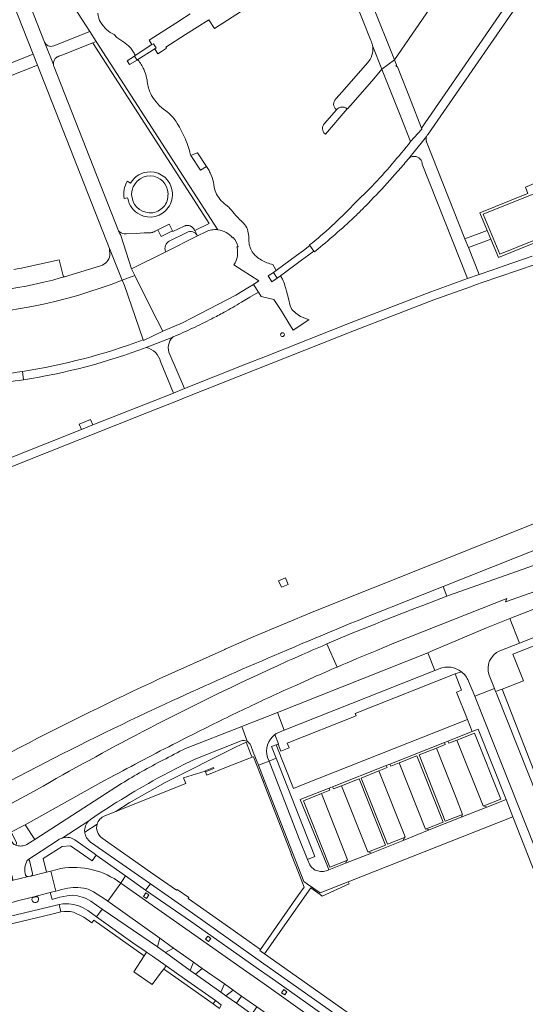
# Model space of a CAD drawing. Extents: x 152048 to 156914, y 461460 to 468786.
# Tile 100 of 256: x 154583 to 154717, y 464069 to 464331. Entities that reach past the tile are written whole.
import ezdxf

# ---------------------------------------------------------------- set-up
doc = ezdxf.new("R2010")
doc.units = 0
doc.header["$LTSCALE"] = 0.75
for name, color, linetype, lineweight in [('B-RO-VH-VERHARDING_ASFALT-GV', 251, 'CONTINUOUS', 18), ('B-RO-VH-VERHARDING_BEDRIJFSVLOERPLAAT-GV', 251, 'CONTINUOUS', 18), ('B-RO-VH-VERHARDING_BETON-GV', 251, 'CONTINUOUS', 18), ('B-RO-VH-VERHARDING_BETONSTRAATSTEEN-GV', 251, 'CONTINUOUS', 18), ('B-RO-VH-VERHARDING_STRAATBAKSTEEN-GV', 251, 'CONTINUOUS', 18), ('B-RO-VH-VERHARDING_TEGEL-GV', 251, 'CONTINUOUS', 18)]:
    doc.layers.add(name, color=color, linetype=linetype, lineweight=lineweight)

msp = doc.modelspace()

# ---------------------------------------------------------------- linework, layer by layer
at = {"layer": 'B-RO-VH-VERHARDING_ASFALT-GV'}
for points in [[(154617.913, 464324.187), (154613.489, 464321.296), (154613.46, 464321.277), (154613.255, 464321.145), (154613.97, 464320.092), (154614.151, 464320.206), (154618.669, 464323.065), (154619.05, 464323.31), (154618.3, 464324.44)], [(154690.801, 464299.762), (154687.216, 464295.316), (154686.767, 464294.76), (154686.021, 464293.837), (154686.212, 464294.013), (154686.358, 464294.126), (154686.514, 464294.226), (154686.677, 464294.311), (154686.847, 464294.383), (154687.023, 464294.439), (154687.203, 464294.479), (154687.386, 464294.504), (154687.57, 464294.513), (154687.755, 464294.506), (154687.938, 464294.483), (154688.118, 464294.443), (154688.294, 464294.389), (154688.465, 464294.319), (154688.629, 464294.235), (154688.786, 464294.137), (154688.933, 464294.025), (154689.069, 464293.901), (154689.195, 464293.766), (154689.308, 464293.62), (154689.409, 464293.466), (154689.495, 464293.302), (154689.567, 464293.132), (154689.624, 464292.957), (154689.665, 464292.777), (154689.69, 464292.594), (154689.7, 464292.41), (154701.72, 464262.036), (154704.788, 464263.116), (154701.965, 464270.273), (154701.051, 464272.592), (154690.88, 464298.38), (154690.82, 464298.517), (154690.773, 464298.659), (154690.737, 464298.804), (154690.715, 464298.951), (154690.706, 464299.101), (154690.71, 464299.25), (154690.727, 464299.398), (154690.757, 464299.545)], [(154724.58, 464274.337), (154720.193, 464284.892), (154705.915, 464279.149), (154710.329, 464268.567)], [(154637.17, 464074.732), (154639.461, 464073.079), (154641.7, 464071.503), (154645.778, 464068.633), (154648.426, 464066.769), (154652.909, 464063.514), (154666.64, 464053.787), (154670.081, 464058.746), (154668.277, 464060.018), (154661.852, 464064.675), (154647.687, 464074.711), (154641.282, 464079.248), (154626.87, 464089.356), (154609.609, 464101.51), (154606.183, 464096.667), (154619.986, 464086.852), (154623.672, 464084.198), (154628.951, 464080.491), (154631.242, 464078.839)], [(154712.289, 464034.388), (154670.39, 464064.044), (154647.647, 464080.093), (154628.652, 464093.495), (154617.484, 464101.313), (154616.233, 464099.599), (154628.158, 464091.359), (154646.468, 464078.496), (154649.003, 464076.716), (154650.77, 464075.475), (154659.324, 464069.466), (154668.388, 464062.956), (154711.031, 464032.62)]]:
    msp.add_lwpolyline(points, close=True, dxfattribs=at)
for points in [[(154718.932, 464267.983), (154711.429, 464265.401), (154708.486, 464264.388), (154704.788, 464263.116), (154701.72, 464262.036), (154691.979, 464258.546), (154670.859, 464250.396), (154648.081, 464241.367), (154643.049, 464239.372), (154626.518, 464232.819), (154623.598, 464231.662), (154616.183, 464228.722), (154602.222, 464223.17), (154599.156, 464221.95), (154570.857, 464210.695)], [(154571.779, 464208.587), (154617.032, 464226.585), (154624.471, 464229.534), (154627.413, 464230.7), (154671.697, 464248.254), (154692.781, 464256.39), (154702.568, 464259.897), (154704.134, 464260.458), (154705.632, 464260.973), (154719.741, 464265.829)], [(154623.44, 464246.5), (154623.021, 464246.28), (154616.404, 464243.755), (154616.39, 464243.749)], [(154695.279, 464180.271), (154768.137, 464209.222), (154784.843, 464215.801), (154792.51, 464218.827), (154834.525, 464235.427), (154832.07, 464241.71), (154790.038, 464225.1), (154781.207, 464221.61), (154692.871, 464186.417), (154660.885, 464173.674), (154644.803, 464166.889), (154637.385, 464163.666), (154637.26, 464163.567), (154619.803, 464155.712)], [(154620.201, 464239.999), (154623.598, 464231.662), (154626.518, 464232.819), (154622.66, 464241.91)], [(154677.612, 464163.321), (154681.705, 464165.016), (154698.683, 464171.769), (154712.148, 464177.124), (154711.851, 464176.232), (154724.371, 464180.645), (154736.696, 464184.91), (154734.142, 464191.135), (154732.775, 464190.673), (154696.977, 464177.975), (154696.278, 464177.71)], [(154684.076, 464175.82), (154695.279, 464180.271)], [(154670.862, 464167.783), (154664.387, 464165.029), (154667.106, 464158.886)], [(154667.106, 464158.886), (154664.387, 464165.029)], [(154650.354, 464161.947), (154653.757, 464163.405)], [(154654.027, 464160.493), (154651.118, 464159.156), (154650.475, 464158.852), (154644.869, 464156.295)], [(154656.094, 464154.025), (154660.88, 464156.168)], [(154740.388, 464073.703), (154740.029, 464074.609), (154731.975, 464094.954), (154730.247, 464099.318), (154720.211, 464124.666), (154715.314, 464137.187), (154709.414, 464151.832), (154709.201, 464152.377), (154708.872, 464153.221), (154703.663, 464151.184), (154704.118, 464150.02), (154735.116, 464071.882), (154736.563, 464068.191), (154736.999, 464067.079)], [(154640.224, 464146.667), (154642.783, 464147.868)], [(154624.579, 464138.876), (154626.771, 464139.989)], [(154582.988, 464137.605), (154574.439, 464133.171), (154574.138, 464133.027), (154577.714, 464127.329), (154587.38, 464132.37)], [(154576.473, 464112.798), (154579.953, 464114.797), (154580.098, 464114.869), (154584.204, 464116.986), (154605.153, 464128.694), (154606.847, 464129.532)], [(154585.508, 464125.29), (154580.693, 464122.696), (154576.58, 464120.476), (154576.122, 464120.228), (154572.863, 464118.475)], [(154644.442, 464066.701), (154640.367, 464069.576), (154637.508, 464071.592), (154636.213, 464072.544), (154629.439, 464077.352), (154628.094, 464078.303), (154621.47, 464083.06), (154619.378, 464084.563), (154604.697, 464094.615), (154603.217, 464092.517), (154613.45, 464085.228), (154615.985, 464083.491), (154616.449, 464083.188), (154618.071, 464082.127), (154621.673, 464079.564), (154626.587, 464076.068), (154634.767, 464070.29), (154636.336, 464069.181)]]:
    msp.add_lwpolyline(points, dxfattribs=at)
for points in [[(154622.66, 464241.91, -0.3220345), (154623.44, 464246.5)], [(154616.39, 464243.749, -0.2739059), (154620.201, 464239.999)], [(154696.278, 464177.71, 0.0048389), (154670.862, 464167.783)], [(154653.757, 464163.405, -0.0074311), (154684.076, 464175.82)], [(154664.387, 464165.029, 0.0032504), (154654.027, 464160.493)], [(154623.382, 464149.976, -0.0067061), (154650.354, 464161.947)], [(154667.106, 464158.886, -0.0037343), (154677.612, 464163.321)], [(154660.88, 464156.168, -0.0022421), (154667.106, 464158.886)], [(154619.803, 464155.712, 0.0118056), (154582.988, 464137.605)], [(154644.869, 464156.295, 0.0116865), (154613.543, 464140.737)], [(154642.783, 464147.868, -0.0075958), (154656.094, 464154.025)], [(154587.38, 464132.37, -0.0117175), (154623.382, 464149.976)], [(154626.771, 464139.989, -0.0038413), (154640.224, 464146.667)], [(154613.543, 464140.737, 0.009158), (154585.508, 464125.29)], [(154606.847, 464129.532, -0.0077658), (154624.579, 464138.876)]]:
    msp.add_lwpolyline(points, format="xyb", dxfattribs=at)
at = {"layer": 'B-RO-VH-VERHARDING_BEDRIJFSVLOERPLAAT-GV'}
msp.add_lwpolyline([(154651.555, 464181.791), (154652.324, 464180.066), (154654.133, 464180.814), (154653.343, 464182.539)], close=True, dxfattribs=at)
at = {"layer": 'B-RO-VH-VERHARDING_BETON-GV'}
for points in [[(154630.02, 464295.455), (154629.91, 464295.41), (154628.198, 464294.708), (154630.839, 464290.805), (154632.389, 464291.831), (154630.05, 464295.41)], [(154620.39, 464273.22), (154623.361, 464274.711), (154622.48, 464276.51), (154619.46, 464274.99)], [(154658.169, 464269.552), (154656.332, 464268.2), (154650.942, 464264.235), (154650.175, 464263.667), (154651.17, 464262.19), (154652.018, 464262.813), (154657.643, 464266.949), (154659.6, 464268.388), (154660.944, 464269.376), (154659.88, 464270.81)]]:
    msp.add_lwpolyline(points, close=True, dxfattribs=at)
for points in [[(154653.081, 464247.165, 1), (154652.081, 464247.149)], [(154652.081, 464247.149, 1), (154653.081, 464247.165)]]:
    msp.add_lwpolyline(points, format="xyb", dxfattribs=at)
at = {"layer": 'B-RO-VH-VERHARDING_BETONSTRAATSTEEN-GV'}
for points in [[(154676.538, 464323.67), (154679.016, 464317.636), (154682.301, 464320.165), (154676.27, 464335.38), (154673.052, 464343.4), (154672.959, 464343.642), (154672.956, 464343.649), (154668.55, 464355.06), (154649.8, 464402.25), (154646.262, 464400.644), (154659.999, 464365.985), (154659.991, 464365.957), (154664.75, 464353.876), (154666.474, 464349.49), (154666.483, 464349.493), (154676.08, 464325.25)], [(154591.726, 464318.874), (154591.724, 464318.889), (154589.33, 464324.88), (154575.95, 464358.75), (154575.81, 464359.103), (154573.375, 464365.214), (154573.353, 464365.25), (154570.996, 464371.18), (154567.299, 464369.765), (154586.34, 464321.632), (154587.478, 464318.752), (154606.651, 464270.062), (154606.661, 464270.036), (154610.021, 464261.627), (154613.361, 464262.872), (154612.48, 464264.632), (154609.629, 464273.54)], [(154676.27, 464335.38), (154682.301, 464320.165), (154708.7, 464358.606)], [(154628.064, 464332.331), (154625.312, 464330.567), (154625.215, 464330.52), (154618.41, 464326.13), (154617.176, 464325.334), (154617.913, 464324.187), (154618.3, 464324.44), (154619.05, 464323.31), (154618.669, 464323.065), (154619.48, 464321.72), (154620.42, 464322.34), (154621.799, 464323.237), (154621.63, 464323.5), (154626.84, 464326.84), (154633.011, 464330.796), (154634.527, 464328.43), (154641.45, 464332.94)], [(154593.992, 464321.408), (154602.163, 464324.646), (154603.05, 464325), (154601.41, 464327.69), (154591.81, 464323.84)], [(154589.33, 464324.88), (154591.724, 464318.889)], [(154592.89, 464320.97), (154593.175, 464321.083), (154593.992, 464321.408)], [(154676.81, 464315.09), (154679.016, 464317.636), (154676.538, 464323.67)], [(154675.13, 464319.34), (154668.426, 464311.667), (154666.75, 464309.75)], [(154609.19, 464274.31), (154609.01, 464274.767), (154591.809, 464318.502)], [(154666.893, 464306.924), (154667.07, 464307.071), (154667.247, 464307.218), (154667.545, 464307.396), (154667.754, 464307.485), (154667.976, 464307.551), (154668.372, 464307.605), (154668.656, 464307.596), (154668.941, 464307.547), (154669.105, 464307.498), (154669.421, 464307.36), (154669.616, 464307.24), (154669.815, 464307.118), (154671.32, 464308.795), (154676.81, 464315.09)], [(154612.192, 464287.362), (154611.349, 464287.9)], [(154610.508, 464283.32), (154611.45, 464283.522), (154611.477, 464283.352)], [(154612.507, 464284.424), (154612.51, 464284.579)], [(154622.184, 464284.568), (154622.166, 464284.104)], [(154609.01, 464274.767), (154609.19, 464274.31)], [(154609.629, 464273.54), (154612.48, 464264.632), (154621.585, 464269.191), (154621.438, 464269.569), (154621.39, 464269.791), (154621.367, 464270.023), (154621.376, 464270.369), (154621.416, 464270.596), (154621.478, 464270.818), (154621.647, 464271.183), (154621.847, 464271.467), (154622.003, 464271.636), (154622.176, 464271.787), (154622.518, 464272), (154627.19, 464274.31)], [(154623.361, 464274.711), (154620.39, 464273.22), (154619.46, 464274.99), (154618.741, 464274.611), (154618.512, 464274.494), (154618.394, 464274.444), (154618.273, 464274.398), (154618.151, 464274.357), (154618.027, 464274.322), (154617.902, 464274.292), (154617.775, 464274.267), (154617.648, 464274.247), (154617.52, 464274.233), (154617.391, 464274.224), (154617.132, 464274.221), (154615.84, 464274.161), (154613.74, 464274.064), (154611.159, 464273.946), (154610.566, 464273.937)], [(154627.19, 464274.31), (154622.518, 464272), (154622.176, 464271.787), (154622.003, 464271.636), (154621.847, 464271.467), (154621.647, 464271.183), (154621.478, 464270.818), (154621.416, 464270.596), (154621.376, 464270.369), (154621.367, 464270.023), (154621.39, 464269.791), (154621.438, 464269.569), (154621.585, 464269.191), (154629.967, 464273.387), (154629.94, 464273.44)], [(154629.94, 464273.44), (154629.967, 464273.387), (154629.31, 464274.82), (154629.15, 464275.039), (154629.091, 464275.146), (154629.026, 464275.252), (154628.954, 464275.354), (154628.876, 464275.452), (154628.793, 464275.544), (154628.704, 464275.632), (154628.61, 464275.713), (154628.511, 464275.789), (154628.408, 464275.859), (154628.301, 464275.922), (154628.19, 464275.979), (154628.076, 464276.029), (154627.959, 464276.072), (154627.84, 464276.108), (154627.719, 464276.136), (154627.596, 464276.157), (154627.472, 464276.171), (154627.347, 464276.177), (154627.223, 464276.176), (154627.099, 464276.167), (154626.975, 464276.15), (154626.853, 464276.126), (154626.732, 464276.095), (154626.614, 464276.056), (154626.499, 464276.011), (154623.45, 464274.53), (154623.361, 464274.711)], [(154610.021, 464261.627), (154606.661, 464270.036), (154606.651, 464270.062), (154606.73, 464268.22)], [(154594.3, 464262.75), (154593.27, 464267.03), (154582.814, 464264.753)], [(154604.27, 464265.47), (154594.703, 464262.56), (154594.674, 464262.562), (154593.514, 464262.214), (154591.541, 464261.671), (154589.163, 464261.071), (154586.443, 464260.458), (154584.465, 464260.071), (154582.238, 464259.685), (154580.807, 464259.458), (154578.887, 464259.178), (154576.914, 464258.916), (154575.43, 464258.738), (154572.487, 464258.44), (154570.521, 464258.269), (154570.493, 464258.261), (154562.19, 464257.84)], [(154582.814, 464264.753), (154582.065, 464264.618), (154581.228, 464264.478)], [(154570.521, 464258.269), (154572.487, 464258.44), (154575.43, 464258.738), (154576.914, 464258.916), (154578.887, 464259.178), (154580.807, 464259.458), (154582.238, 464259.685), (154584.465, 464260.071), (154586.443, 464260.458), (154589.163, 464261.071), (154591.541, 464261.671), (154593.514, 464262.214), (154594.674, 464262.562)], [(154752.025, 464184.16), (154736.937, 464180.425), (154734.246, 464179.582), (154731.564, 464178.709), (154727.901, 464177.473), (154725.518, 464176.632), (154723.23, 464175.78), (154720.958, 464174.891), (154712.968, 464171.816), (154715.506, 464165.215), (154723.872, 464168.523), (154734.924, 464172.925), (154750.192, 464178.881), (154772.189, 464187.528), (154800.453, 464198.671), (154820.371, 464206.523), (154822.432, 464207.354), (154842.048, 464214.995), (154845.366, 464216.251), (154853.862, 464219.537)], [(154792.51, 464218.827), (154784.843, 464215.801), (154768.137, 464209.222), (154695.279, 464180.271), (154696.278, 464177.71), (154696.977, 464177.975), (154732.775, 464190.673), (154734.142, 464191.135)], [(154695.279, 464180.271), (154684.076, 464175.82)], [(154696.278, 464177.71), (154695.279, 464180.271)], [(154715.506, 464165.215), (154712.968, 464171.816), (154706.775, 464169.339), (154692.312, 464163.149), (154691.192, 464162.704), (154693.055, 464158.006), (154694.17, 464158.449)], [(154664.387, 464165.029), (154670.862, 464167.783)], [(154710.34, 464163.173), (154715.506, 464165.215)], [(154653.757, 464163.405), (154650.354, 464161.947)], [(154644.869, 464156.295), (154650.475, 464158.852), (154651.118, 464159.156), (154654.027, 464160.493)], [(154702.006, 464155.179), (154703.663, 464151.184), (154708.872, 464153.221), (154707.507, 464156.725)], [(154651.226, 464146.837), (154642.216, 464143.26), (154641.763, 464143.084), (154643.164, 464139.173)], [(154651.32, 464141.444), (154653.046, 464142.143), (154651.226, 464146.837)], [(154649.008, 464133.9), (154650.887, 464134.667), (154649.651, 464137.787), (154650.882, 464138.219), (154651.395, 464138.399), (154651.559, 464138.457), (154650.567, 464140.961)], [(154644.131, 464138.067), (154644.832, 464136.271), (154646.187, 464132.799), (154649.008, 464133.9), (154648.632, 464134.862)], [(154659.821, 464106.38), (154659.243, 464107.771), (154657.052, 464113.289), (154649.008, 464133.9), (154646.187, 464132.799), (154647.795, 464128.679), (154658.224, 464101.957), (154659.211, 464101.264), (154662.595, 464098.889), (154670.048, 464101.829)], [(154648.632, 464134.862), (154649.008, 464133.9)], [(154587.38, 464132.37), (154577.714, 464127.329), (154580.693, 464122.696), (154585.508, 464125.29)], [(154670.048, 464101.829), (154713.791, 464119.098), (154711.985, 464123.739), (154706.871, 464121.673), (154700.055, 464118.979), (154700.046, 464118.975), (154691.557, 464115.608), (154684.674, 464112.86), (154676.203, 464109.464), (154669.338, 464106.788), (154664.891, 464105.007)], [(154584.914, 464107.668), (154584.904, 464107.663)], [(154586.212, 464104.08), (154585.397, 464107.465)], [(154593.74, 464105.371), (154591.023, 464104.67), (154592.404, 464099.39), (154593.974, 464099.823), (154595.591, 464100.146), (154596.955, 464100.303), (154598.246, 464100.306), (154599.816, 464100.177), (154600.999, 464099.85), (154602.376, 464099.186), (154605.297, 464097.297), (154606.183, 464096.667), (154609.609, 464101.51)], [(154584.854, 464103.23), (154585.104, 464103.224), (154585.686, 464103.364), (154585.76, 464103.382)], [(154587.153, 464097.868), (154586.362, 464097.65)]]:
    msp.add_lwpolyline(points, dxfattribs=at)
for points in [[(154591.81, 464323.84, -0.3943363), (154589.33, 464324.88)], [(154676.08, 464325.25, -0.0339186), (154676.343, 464324.571)], [(154676.343, 464324.571, -0.0434136), (154676.538, 464323.67)], [(154676.538, 464323.67, -0.2244757), (154675.13, 464319.34)], [(154591.724, 464318.889, -0.2883035), (154592.645, 464320.834)], [(154591.809, 464318.502, -0.0458172), (154591.726, 464318.874)], [(154592.645, 464320.834, -0.0398621), (154592.89, 464320.97)], [(154666.75, 464309.75, 0.4568415), (154666.893, 464306.924)], [(154617.412, 464290.395, 0.2695805), (154612.192, 464287.362)], [(154623.314, 464285.321, 0.370802), (154617.412, 464290.395)], [(154611.349, 464287.9, 0.1775386), (154610.508, 464283.32)], [(154612.51, 464284.579, -0.4063145), (154617.452, 464289.329)], [(154617.452, 464289.329, -0.4071418), (154622.184, 464284.568)], [(154622.23, 464280.897, 0.1975507), (154623.314, 464285.321)], [(154611.477, 464283.352, 0.2347111), (154614.686, 464279.042)], [(154617.206, 464279.513, -0.397294), (154612.507, 464284.424)], [(154622.166, 464284.104, -0.4260279), (154617.206, 464279.513)], [(154614.686, 464279.042, 0.3728886), (154622.23, 464280.897)], [(154610.566, 464273.937, -0.2044697), (154609.01, 464274.767)], [(154609.19, 464274.31, 0.0373641), (154609.629, 464273.54)], [(154609.629, 464273.54, -0.0373641), (154609.19, 464274.31)], [(154627.19, 464274.31, -0.4313557), (154629.94, 464273.44)], [(154629.94, 464273.44, 0.4313557), (154627.19, 464274.31)], [(154606.73, 464268.22, -0.2786861), (154604.27, 464265.47)], [(154561.2, 464252.09, 0.0898589), (154610.021, 464261.627)], [(154594.674, 464262.562, -0.1923068), (154594.3, 464262.75)], [(154670.862, 464167.783, -0.0048389), (154696.278, 464177.71)], [(154684.076, 464175.82, 0.0074311), (154653.757, 464163.405)], [(154654.027, 464160.493, -0.0032504), (154664.387, 464165.029)], [(154650.354, 464161.947, 0.0067061), (154623.382, 464149.976)], [(154707.507, 464156.725, -0.4110926), (154710.34, 464163.173)], [(154694.17, 464158.449, -0.2675109), (154700.129, 464157.633)], [(154700.129, 464157.633, -0.1299929), (154702.006, 464155.179)], [(154613.543, 464140.737, -0.0116865), (154644.869, 464156.295)], [(154623.382, 464149.976, 0.0117175), (154587.38, 464132.37)], [(154648.632, 464134.862, -0.3163284), (154650.567, 464140.961)], [(154650.567, 464140.961, 0.3163284), (154648.632, 464134.862)], [(154650.567, 464140.961, -0.0406349), (154651.32, 464141.444)], [(154585.508, 464125.29, -0.009158), (154613.543, 464140.737)], [(154643.164, 464139.173, -0.1905617), (154644.131, 464138.067)], [(154584.776, 464107.557, 0.1904578), (154584.336, 464103.577)], [(154584.904, 464107.663, 0.1202067), (154584.776, 464107.557)], [(154585.397, 464107.465, 0.4370889), (154584.914, 464107.668)], [(154609.609, 464101.51, 0.20537), (154593.74, 464105.371)], [(154660.726, 464105.353, -0.0951855), (154659.821, 464106.38)], [(154661.944, 464104.727, -0.0966642), (154660.726, 464105.353)], [(154663.435, 464104.575, -0.0952736), (154661.944, 464104.727)], [(154664.891, 464105.007, -0.0933407), (154663.435, 464104.575)], [(154584.336, 464103.577, 0.3064933), (154584.854, 464103.23)], [(154585.76, 464103.382, 0.3669083), (154586.212, 464104.08)], [(154586.362, 464097.65, 0.4765666), (154586.021, 464097.043)], [(154586.021, 464097.043, 0.3949929), (154587.173, 464096.314)], [(154587.732, 464097.495, 0.4982111), (154587.153, 464097.868)], [(154587.173, 464096.314, 0.3940298), (154587.732, 464097.495)]]:
    msp.add_lwpolyline(points, format="xyb", dxfattribs=at)
for points in [[(154586.34, 464321.632), (154563.811, 464312.688), (154563.743, 464312.662), (154562.471, 464312.172), (154562.44, 464312.16), (154539.798, 464303.28), (154540.925, 464300.397), (154563.557, 464309.392), (154563.565, 464309.395), (154564.882, 464309.877), (154564.981, 464309.911), (154587.478, 464318.752)], [(154613.97, 464320.092), (154613.255, 464321.145), (154611.34, 464319.88), (154611.98, 464318.88)], [(154684.03, 464305.03), (154686.63, 464298.47), (154689.616, 464301.751), (154689.52, 464302), (154686.77, 464309.06), (154683.11, 464318.25), (154682.7, 464318.53), (154682.865, 464318.748), (154682.84, 464318.81), (154682.301, 464320.165), (154679.016, 464317.636), (154679.441, 464316.558)], [(154650.175, 464263.667), (154648.781, 464262.751), (154649.789, 464261.148), (154651.17, 464262.19)], [(154599.156, 464221.95), (154602.222, 464223.17), (154601.619, 464224.652), (154598.552, 464223.432)], [(154651.226, 464146.837), (154653.046, 464142.143), (154693.055, 464158.006), (154691.192, 464162.704)], [(154698.903, 464139.491), (154705.93, 464121.988), (154706.059, 464121.987), (154710.611, 464123.828), (154703.63, 464141.347)], [(154696.51, 464139.23), (154695.58, 464138.862), (154695.811, 464138.278), (154693.451, 464137.351), (154698.727, 464124.161), (154700.438, 464119.744), (154700.055, 464118.979), (154706.871, 464121.673), (154706.059, 464121.987), (154705.93, 464121.988), (154698.903, 464139.491), (154696.742, 464138.643)], [(154700.438, 464119.744), (154698.727, 464124.161), (154693.451, 464137.351), (154688.851, 464135.545), (154695.832, 464117.954)], [(154649.008, 464133.9), (154657.052, 464113.289), (154659.243, 464107.771), (154661.217, 464108.589), (154650.887, 464134.667)], [(154681.091, 464133.122), (154680.162, 464132.754), (154680.398, 464132.163), (154678.205, 464131.291), (154685.178, 464113.773), (154685.016, 464113.607), (154684.674, 464112.86), (154691.557, 464115.608), (154690.777, 464115.901), (154690.592, 464115.869), (154683.553, 464133.418), (154681.327, 464132.533)], [(154683.553, 464133.418), (154690.592, 464115.869), (154690.777, 464115.901), (154695.295, 464117.693), (154688.276, 464135.297)], [(154685.016, 464113.607), (154685.178, 464113.773), (154678.205, 464131.291), (154673.484, 464129.413), (154680.502, 464111.83)], [(154668.219, 464127.366), (154675.249, 464109.781), (154675.463, 464109.818), (154679.977, 464111.619), (154672.927, 464129.229)], [(154662.902, 464125.261), (154658.148, 464123.38), (154665.185, 464105.743), (154669.667, 464107.516), (154669.866, 464107.717)], [(154665.911, 464127.108), (154664.981, 464126.74), (154665.203, 464126.172), (154662.902, 464125.261), (154669.866, 464107.717), (154669.667, 464107.516), (154669.338, 464106.788), (154676.203, 464109.464), (154675.463, 464109.818), (154675.249, 464109.781), (154668.219, 464127.366), (154666.133, 464126.54)], [(154580.686, 464102.161), (154578.941, 464101.668), (154577.78, 464101.34), (154579.237, 464095.986), (154580.402, 464096.297), (154582.171, 464096.769), (154586.21, 464097.729), (154590.885, 464098.971), (154591.257, 464099.073), (154592.404, 464099.39), (154591.023, 464104.67), (154589.871, 464104.372), (154585.76, 464103.382), (154585.686, 464103.364), (154585.104, 464103.224)], [(154619.378, 464084.563), (154621.47, 464083.06), (154623.672, 464084.198), (154619.986, 464086.852)], [(154617.975, 464074.534), (154620.487, 464077.895), (154620.563, 464077.987), (154621.043, 464078.668), (154621.673, 464079.564), (154618.071, 464082.127), (154616.449, 464083.188), (154615.832, 464082.223), (154613.088, 464077.931)], [(154639.461, 464073.079), (154637.17, 464074.732), (154636.213, 464072.544), (154637.508, 464071.592)], [(154640.367, 464069.576), (154644.442, 464066.701), (154645.778, 464068.633), (154641.7, 464071.503)]]:
    msp.add_lwpolyline(points, close=True, dxfattribs=at)
at = {"layer": 'B-RO-VH-VERHARDING_STRAATBAKSTEEN-GV'}
for points in [[(154609.889, 464101.889), (154609.609, 464101.51), (154626.87, 464089.356), (154641.282, 464079.248), (154647.687, 464074.711), (154661.852, 464064.675), (154668.277, 464060.018), (154670.081, 464058.746), (154674.167, 464055.865), (154703.719, 464035.026), (154704.909, 464034.183), (154712.396, 464028.881), (154713.699, 464030.722), (154711.031, 464032.62), (154668.388, 464062.956), (154659.324, 464069.466), (154650.77, 464075.475), (154649.003, 464076.716), (154646.468, 464078.496), (154628.158, 464091.359), (154616.233, 464099.599), (154610.922, 464103.398)], [(154615.619, 464097.99), (154616.252, 464098.903), (154617.072, 464098.348), (154616.431, 464097.452)], [(154632.957, 464086.009), (154632.14, 464086.586), (154632.718, 464087.403), (154633.534, 464086.825)], [(154628.951, 464080.491), (154628.094, 464078.303), (154629.439, 464077.352), (154631.242, 464078.839)], [(154653.17, 464071.816), (154652.353, 464072.394), (154652.931, 464073.21), (154653.747, 464072.632)]]:
    msp.add_lwpolyline(points, close=True, dxfattribs=at)
at = {"layer": 'B-RO-VH-VERHARDING_TEGEL-GV'}
for points in [[(154580.796, 464370.366), (154576.04, 464367.141), (154577.47, 464364.81), (154579.13, 464362.22), (154601.41, 464327.69), (154603.05, 464325), (154635.436, 464275.017)], [(154691.257, 464300.367), (154720.41, 464342.63), (154718.386, 464343.953), (154689.52, 464302), (154689.616, 464301.751), (154686.63, 464298.47)], [(154610.314, 464324.911), (154610.17, 464325.03), (154609.386, 464325.577), (154608.58, 464326.09), (154607.89, 464326.84)], [(154635.436, 464275.017), (154603.05, 464325), (154602.163, 464324.646), (154602.89, 464323.49), (154632.49, 464277.65), (154633.12, 464276.66), (154629.31, 464274.82), (154629.967, 464273.387), (154632.19, 464274.5)], [(154614.19, 464320.16), (154614.151, 464320.206), (154613.97, 464320.092), (154611.98, 464318.88), (154611.34, 464319.88), (154613.255, 464321.145), (154613.46, 464321.277), (154613.41, 464321.41)], [(154663.88, 464300.5), (154663.967, 464300.448), (154669.797, 464307.098), (154669.815, 464307.118), (154669.616, 464307.24), (154669.421, 464307.36), (154669.105, 464307.498), (154668.941, 464307.547), (154668.656, 464307.596), (154668.372, 464307.605), (154667.976, 464307.551), (154667.754, 464307.485), (154667.545, 464307.396), (154667.247, 464307.218), (154667.07, 464307.071), (154666.893, 464306.924), (154666.91, 464306.91), (154663.7, 464303.22)], [(154686.021, 464293.837), (154686.767, 464294.76), (154687.216, 464295.316), (154690.801, 464299.762), (154690.854, 464299.827)], [(154632.73, 464291.31), (154632.389, 464291.831), (154630.839, 464290.805), (154628.198, 464294.708), (154628.09, 464295.16)], [(154685.88, 464293.66), (154685.95, 464293.75), (154686.021, 464293.837)], [(154633.92, 464288.88), (154633.388, 464290.126)], [(154680.39, 464287.38), (154683.174, 464290.485)], [(154676.38, 464286.59), (154671.31, 464281.53)], [(154639.31, 464272.88), (154639.51, 464272.985)], [(154640.77, 464270.53), (154640.48, 464270.47)], [(154659.765, 464270.975), (154659.88, 464270.81), (154660.944, 464269.376), (154661.06, 464269.19), (154662.02, 464269.94)], [(154639.7, 464265.705), (154646.267, 464261.432), (154646.274, 464261.428), (154644.863, 464260.523), (154646.2, 464258.44), (154646.93, 464257.27), (154650.31, 464256.5), (154652.02, 464253.85), (154653.984, 464250.62), (154655.433, 464248.361), (154659.61, 464251.09), (154659.678, 464251.134), (154657.41, 464251.97), (154656.09, 464252.84), (154655.06, 464253.88), (154654.63, 464254.81), (154654.142, 464256.783), (154653.63, 464258.75), (154653.427, 464259.422)], [(154652.018, 464262.813), (154651.17, 464262.19), (154649.789, 464261.148), (154648.781, 464262.751), (154650.175, 464263.667), (154650.942, 464264.235), (154650.05, 464265.81)], [(154641.67, 464255.75), (154643.939, 464257.138), (154646.2, 464258.44), (154644.863, 464260.523), (154643.41, 464259.59), (154640.16, 464257.69), (154626.02, 464250.34), (154620.81, 464248.06), (154615.643, 464245.574), (154615.567, 464245.78)], [(154616.39, 464243.749), (154616.404, 464243.755), (154623.021, 464246.28), (154623.44, 464246.5), (154623.55, 464246.56)], [(154583.491, 464237.376), (154583.804, 464235.189)], [(154583.804, 464235.189), (154583.491, 464237.376)], [(154845.366, 464216.251), (154842.048, 464214.995), (154822.432, 464207.354), (154820.371, 464206.523), (154819.214, 464203.902), (154801.181, 464196.825), (154774.707, 464186.436), (154772.189, 464187.528), (154750.192, 464178.881), (154734.924, 464172.925), (154723.872, 464168.523), (154715.506, 464165.215), (154710.34, 464163.173)], [(154707.507, 464156.725), (154708.872, 464153.221), (154709.201, 464152.377), (154710.931, 464153.04), (154716.571, 464155.208), (154713.764, 464162.316), (154725.013, 464166.758)], [(154694.17, 464158.449), (154693.055, 464158.006), (154653.046, 464142.143), (154651.32, 464141.444)], [(154672.121, 464145.948), (154671.87, 464146.558), (154698.424, 464157.107), (154700.129, 464157.633)], [(154700.129, 464157.633), (154698.424, 464157.107), (154700.129, 464152.779), (154698.804, 464152.243), (154701.691, 464144.939), (154702.336, 464143.369), (154702.963, 464141.786)], [(154734.959, 464065.565), (154736.563, 464068.191), (154735.116, 464071.882), (154704.118, 464150.02), (154703.663, 464151.184), (154702.006, 464155.179)], [(154680.162, 464132.754), (154681.091, 464133.122), (154695.58, 464138.862), (154696.51, 464139.23), (154702.963, 464141.786), (154702.336, 464143.369), (154701.691, 464144.939), (154658.514, 464127.83), (154655.477, 464126.627), (154650.882, 464138.219), (154649.651, 464137.787), (154650.887, 464134.667), (154661.217, 464108.589), (154659.243, 464107.771), (154659.821, 464106.38)], [(154650.567, 464140.961), (154651.559, 464138.457), (154651.395, 464138.399), (154652.134, 464136.521), (154654.365, 464137.405), (154653.849, 464138.707), (154672.121, 464145.948)], [(154643.164, 464139.173), (154641.763, 464143.084), (154626.838, 464137.293)], [(154702.963, 464141.786), (154704.589, 464142.43), (154711.985, 464123.739), (154713.791, 464119.098), (154729.708, 464078.519), (154734.864, 464066.048)], [(154605.352, 464119.336), (154608.354, 464120.534), (154611.83, 464122.858), (154621.376, 464128.205), (154640.279, 464137.676), (154642.905, 464138.974), (154644.118, 464135.918), (154644.506, 464134.94), (154644.86, 464135.08), (154647.416, 464128.531), (154647.795, 464128.679), (154646.187, 464132.799), (154644.832, 464136.271), (154644.131, 464138.067)], [(154620.619, 464130), (154626.769, 464133.223), (154629.588, 464134.539), (154641.587, 464139.29)], [(154641.587, 464139.29), (154629.588, 464134.539), (154626.769, 464133.223), (154620.619, 464130)], [(154664.891, 464105.007), (154664.499, 464105.97), (154657.293, 464123.695), (154659.759, 464124.672), (154664.981, 464126.74), (154665.911, 464127.108), (154680.162, 464132.754)], [(154609.823, 464127.914), (154586.821, 464113.122), (154584.638, 464111.716), (154584.33, 464111.584), (154584.011, 464111.48), (154583.684, 464111.406), (154583.351, 464111.362), (154583.016, 464111.349), (154582.681, 464111.366), (154582.349, 464111.414), (154582.023, 464111.492), (154581.705, 464111.599), (154581.345, 464111.765), (154580.918, 464112.104), (154579.752, 464113.965), (154579.708, 464114.374), (154579.803, 464114.64), (154580.098, 464114.869), (154579.953, 464114.797), (154576.473, 464112.798), (154577.169, 464111.683)], [(154594.044, 464113.472), (154601.141, 464118.054)], [(154601.141, 464118.054), (154594.044, 464113.472)], [(154600.05, 464115.073), (154603.353, 464117.176)], [(154603.353, 464117.176), (154600.05, 464115.073)], [(154584.904, 464107.663), (154584.914, 464107.668), (154588.475, 464110.007), (154588.736, 464110.178), (154593.058, 464112.987)], [(154593.058, 464112.987), (154588.736, 464110.178), (154588.475, 464110.007), (154584.914, 464107.668)], [(154589.024, 464108.009), (154594.023, 464111.232), (154596.253, 464111.428), (154602.014, 464107.392), (154603.118, 464108.945), (154602.536, 464109.358), (154597.425, 464112.989)], [(154597.425, 464112.989), (154602.536, 464109.358), (154603.118, 464108.945), (154610.922, 464103.398), (154616.233, 464099.599), (154617.484, 464101.313)], [(154617.484, 464101.313), (154601.624, 464112.415)], [(154601.624, 464112.415), (154617.484, 464101.313), (154628.652, 464093.495), (154647.647, 464080.093)], [(154713.451, 464036.396), (154647.793, 464082.756), (154646.932, 464083.36), (154646.571, 464083.605), (154646.729, 464083.873), (154642.197, 464087.06), (154637.311, 464090.52), (154627.529, 464097.403), (154627.714, 464097.703), (154624.606, 464099.812), (154624.415, 464099.592), (154617.551, 464104.41), (154604.651, 464113.473)], [(154585.397, 464107.465), (154586.212, 464104.08)], [(154585.76, 464103.382), (154589.871, 464104.372), (154589.024, 464108.009)], [(154555.691, 464095.14), (154574.066, 464100.29), (154573.525, 464100.332), (154573.198, 464100.578), (154572.946, 464100.948), (154572.958, 464101.381), (154573.098, 464101.762), (154573.322, 464102.045), (154578.799, 464105.629), (154579.297, 464105.726), (154579.641, 464105.676), (154580.038, 464105.45), (154580.268, 464105.155), (154580.952, 464102.519), (154580.872, 464102.341), (154580.686, 464102.161), (154585.104, 464103.224)], [(154585.104, 464103.224), (154584.854, 464103.23)], [(154562.541, 464088.444), (154592.549, 464095.662), (154593.225, 464095.799), (154594.268, 464096.009), (154595.843, 464096.037), (154597.197, 464095.827), (154598.641, 464095.381), (154599.605, 464094.978), (154600.89, 464094.197), (154603.217, 464092.517), (154604.697, 464094.615), (154601.665, 464096.702), (154600.409, 464097.419), (154599.411, 464097.78), (154598.094, 464098.11), (154596.839, 464098.261), (154595.408, 464098.139), (154593.417, 464097.777), (154592.812, 464097.598), (154591.398, 464097.181), (154590.885, 464098.971), (154586.21, 464097.729), (154582.171, 464096.769)], [(154586.362, 464097.65), (154587.153, 464097.868)], [(154486.451, 464064.796), (154523.297, 464076.927), (154570.821, 464088.367), (154591.27, 464093.284), (154593.667, 464093.86), (154593.225, 464095.799), (154592.549, 464095.662), (154562.541, 464088.444), (154522.901, 464078.907), (154522.868, 464078.899), (154486.844, 464067.081)], [(154603.217, 464092.517), (154600.89, 464094.197), (154599.605, 464094.978), (154598.641, 464095.381), (154597.197, 464095.827), (154595.843, 464096.037), (154594.268, 464096.009), (154593.225, 464095.799), (154593.667, 464093.86)], [(154597.036, 464093.794), (154599.775, 464092.454), (154601.938, 464090.982), (154602.457, 464091.655), (154615.832, 464082.223), (154616.449, 464083.188), (154615.985, 464083.491), (154613.45, 464085.228), (154603.217, 464092.517)], [(154647.647, 464080.093), (154670.39, 464064.044), (154712.289, 464034.388)]]:
    msp.add_lwpolyline(points, dxfattribs=at)
for points in [[(154604.31, 464330.03, -0.1240727), (154603.561, 464332.569)], [(154605.872, 464328.179, -0.0688815), (154604.31, 464330.03)], [(154607.89, 464326.84, -0.0818823), (154605.872, 464328.179)], [(154612.11, 464323.47, 0.0330307), (154610.314, 464324.911)], [(154612.845, 464322.493, 0.050221), (154612.11, 464323.47)], [(154613.41, 464321.41, 0.0340497), (154612.845, 464322.493)], [(154615.041, 464318.944, 0.0256113), (154614.19, 464320.16)], [(154615.73, 464317.63, 0.0373867), (154615.041, 464318.944)], [(154616.74, 464313.871, 0.0770869), (154615.73, 464317.63)], [(154617.78, 464310.72, -0.0780522), (154616.74, 464313.871)], [(154621.565, 464306.588, -0.1067321), (154617.78, 464310.72)], [(154624.31, 464303.75, 0.1047802), (154621.565, 464306.588)], [(154626.564, 464299.615, 0.0401972), (154624.31, 464303.75)], [(154663.7, 464303.22, 0.438214), (154663.88, 464300.5)], [(154690.854, 464299.827, -0.1240724), (154691.257, 464300.367)], [(154628.09, 464295.16, 0.0413001), (154626.564, 464299.615)], [(154686.63, 464298.47, -0.0219552), (154676.38, 464286.59)], [(154683.174, 464290.485, 0.0086846), (154685.88, 464293.66)], [(154633.388, 464290.126, 0.0172093), (154632.73, 464291.31)], [(154634.449, 464286.35, 0.0707963), (154633.92, 464288.88)], [(154674.598, 464281.286, 0.0065624), (154680.39, 464287.38)], [(154635.03, 464284.44, -0.0708169), (154634.449, 464286.35)], [(154637.927, 464281.337, -0.0989977), (154635.03, 464284.44)], [(154638.53, 464280.78, 0.0948152), (154637.927, 464281.337)], [(154640.148, 464278.796, 0.0311111), (154638.53, 464280.78)], [(154671.31, 464281.53, -0.0342084), (154659.765, 464270.975)], [(154672.22, 464278.94, 0.0135472), (154674.598, 464281.286)], [(154642.86, 464276, 0.0319572), (154640.148, 464278.796)], [(154667.208, 464274.339, 0.0125864), (154672.22, 464278.94)], [(154632.19, 464274.5, -0.1414476), (154635.436, 464275.017)], [(154635.436, 464275.017, -0.1938269), (154639.31, 464272.88)], [(154643.627, 464272.358, 0.1430687), (154642.86, 464276)], [(154662.02, 464269.94, 0.0074157), (154667.208, 464274.339)], [(154639.51, 464272.985, -0.1408408), (154640.77, 464270.53)], [(154644.56, 464269.16, -0.1397404), (154643.627, 464272.358)], [(154640.48, 464270.47, -0.2107248), (154639.7, 464265.705)], [(154646.974, 464266.943, -0.0947989), (154644.56, 464269.16)], [(154650.05, 464265.81, -0.088693), (154646.974, 464266.943)], [(154652.576, 464261.915, 0.0330874), (154652.018, 464262.813)], [(154652.98, 464261.06, 0.0260042), (154652.576, 464261.915)], [(154653.427, 464259.422, 0.0188542), (154652.98, 464261.06)], [(154637.051, 464253.108, 0.0125405), (154641.67, 464255.75)], [(154628.715, 464248.883, 0.0071854), (154633.8, 464251.38)], [(154633.8, 464251.38, 0.0134849), (154637.051, 464253.108)], [(154623.55, 464246.56, 0.0048226), (154628.715, 464248.883)], [(154615.567, 464245.78, -0.049946), (154583.491, 464237.376)], [(154583.804, 464235.189, 0.0510715), (154616.39, 464243.749)], [(154583.491, 464237.376, -0.033966), (154561, 464235.38)], [(154565.95, 464233.38, 0.0271696), (154583.804, 464235.189)], [(154710.34, 464163.173, 0.4110926), (154707.507, 464156.725)], [(154700.129, 464157.633, 0.2675109), (154694.17, 464158.449)], [(154702.006, 464155.179, 0.1299929), (154700.129, 464157.633)], [(154651.32, 464141.444, 0.0406349), (154650.567, 464140.961)], [(154641.587, 464139.29, -0.2047743), (154643.164, 464139.173)], [(154643.164, 464139.173, 0.2047743), (154641.587, 464139.29)], [(154644.131, 464138.067, 0.1905617), (154643.164, 464139.173)], [(154626.838, 464137.293, 0.0050093), (154620.824, 464134.147)], [(154620.824, 464134.147, 0.0224936), (154609.823, 464127.914)], [(154601.611, 464118.44, -0.0244064), (154620.619, 464130)], [(154620.619, 464130, 0.0244064), (154601.611, 464118.44)], [(154600.05, 464115.073, -0.2284213), (154601.141, 464118.054)], [(154601.141, 464118.054, 0.2284213), (154600.05, 464115.073)], [(154601.141, 464118.054, -0.0421091), (154601.611, 464118.44)], [(154601.611, 464118.44, 0.0421091), (154601.141, 464118.054)], [(154603.353, 464117.176, -0.2320236), (154605.352, 464119.336)], [(154601.624, 464112.415, -0.2220732), (154600.05, 464115.073)], [(154600.05, 464115.073, 0.2220732), (154601.624, 464112.415)], [(154604.651, 464113.473, -0.3245736), (154603.353, 464117.176)], [(154593.058, 464112.987, -0.071637), (154594.044, 464113.472)], [(154594.044, 464113.472, 0.071637), (154593.058, 464112.987)], [(154597.095, 464113.19, 0.2078127), (154594.044, 464113.472)], [(154594.044, 464113.472, -0.2078127), (154597.095, 464113.19)], [(154597.425, 464112.989, 0.0279704), (154597.095, 464113.19)], [(154597.095, 464113.19, -0.0279704), (154597.425, 464112.989)], [(154584.336, 464103.577, -0.1904578), (154584.776, 464107.557)], [(154584.776, 464107.557, -0.1202067), (154584.904, 464107.663)], [(154584.914, 464107.668, -0.4370889), (154585.397, 464107.465)], [(154659.821, 464106.38, 0.0951855), (154660.726, 464105.353)], [(154660.726, 464105.353, 0.0966642), (154661.944, 464104.727)], [(154661.944, 464104.727, 0.0952736), (154663.435, 464104.575)], [(154663.435, 464104.575, 0.0933407), (154664.891, 464105.007)], [(154584.854, 464103.23, -0.3064933), (154584.336, 464103.577)], [(154586.212, 464104.08, -0.3669083), (154585.76, 464103.382)], [(154586.021, 464097.043, -0.4765666), (154586.362, 464097.65)], [(154587.173, 464096.314, -0.3949929), (154586.021, 464097.043)], [(154587.153, 464097.868, -0.4982111), (154587.732, 464097.495)], [(154587.732, 464097.495, -0.3940298), (154587.173, 464096.314)], [(154593.667, 464093.86, -0.0938011), (154597.036, 464093.794)]]:
    msp.add_lwpolyline(points, format="xyb", dxfattribs=at)
for points in [[(154707.931, 464272.497), (154709.949, 464267.658), (154725.497, 464273.953), (154720.573, 464285.8), (154719.901, 464287.47), (154717.099, 464286.343), (154717.79, 464284.68), (154717.047, 464284.382), (154704.996, 464279.534), (154706.956, 464274.834)], [(154724.58, 464274.337), (154710.329, 464268.567), (154705.915, 464279.149), (154720.193, 464284.892)], [(154701.051, 464272.592), (154701.965, 464270.273), (154707.181, 464272.217), (154707.931, 464272.497), (154706.956, 464274.834)], [(154615.567, 464245.78), (154615.643, 464245.574), (154620.81, 464248.06), (154617.83, 464253.94), (154613.361, 464262.872), (154610.021, 464261.627), (154610.606, 464260.212), (154613.453, 464251.963)], [(154709.201, 464152.377), (154709.414, 464151.832), (154715.314, 464137.187), (154720.211, 464124.666), (154730.247, 464099.318), (154731.702, 464099.894), (154731.114, 464101.597), (154728.473, 464108.472), (154727.319, 464111.271), (154721.86, 464125.008), (154710.931, 464153.04)], [(154632.043, 464131.238), (154632.002, 464131.345), (154634.252, 464132.219), (154634.371, 464131.925), (154632.116, 464131.05), (154632.452, 464130.179), (154637.706, 464132.254), (154644.506, 464134.94), (154644.118, 464135.918), (154642.905, 464138.974), (154640.279, 464137.676), (154621.376, 464128.205), (154611.83, 464122.858), (154608.354, 464120.534), (154619.961, 464125.169), (154626.923, 464127.987), (154626.329, 464129.501)], [(154670.048, 464101.829), (154662.595, 464098.889), (154659.211, 464101.264), (154658.224, 464101.957), (154647.795, 464128.679), (154647.416, 464128.531), (154654.983, 464109.142), (154654.895, 464109.154), (154656.027, 464106.307), (154656.062, 464106.356), (154658.37, 464100.469), (154656.695, 464098.081), (154646.729, 464083.873), (154646.571, 464083.605), (154646.932, 464083.36), (154647.793, 464082.756), (154654.269, 464091.898), (154660.075, 464100.205), (154662.547, 464098.449), (154663.094, 464098.058), (154670.317, 464101.269)], [(154580.098, 464114.869), (154580.354, 464114.869), (154580.648, 464114.728), (154581.886, 464112.181), (154581.942, 464111.918), (154581.857, 464111.778), (154581.65, 464111.704), (154581.345, 464111.765), (154581.705, 464111.599), (154582.023, 464111.492), (154582.349, 464111.414), (154582.681, 464111.366), (154583.016, 464111.349), (154583.351, 464111.362), (154583.684, 464111.406), (154584.011, 464111.48), (154584.33, 464111.584), (154584.638, 464111.716), (154586.821, 464113.122), (154584.204, 464116.986)], [(154621.043, 464078.668), (154621.865, 464078.113), (154634.195, 464069.397), (154634.767, 464070.29), (154626.587, 464076.068), (154621.673, 464079.564)], [(154634.195, 464069.397), (154635.864, 464068.217), (154636.336, 464069.181), (154634.767, 464070.29)]]:
    msp.add_lwpolyline(points, close=True, dxfattribs=at)

doc.saveas('drawing.dxf')
